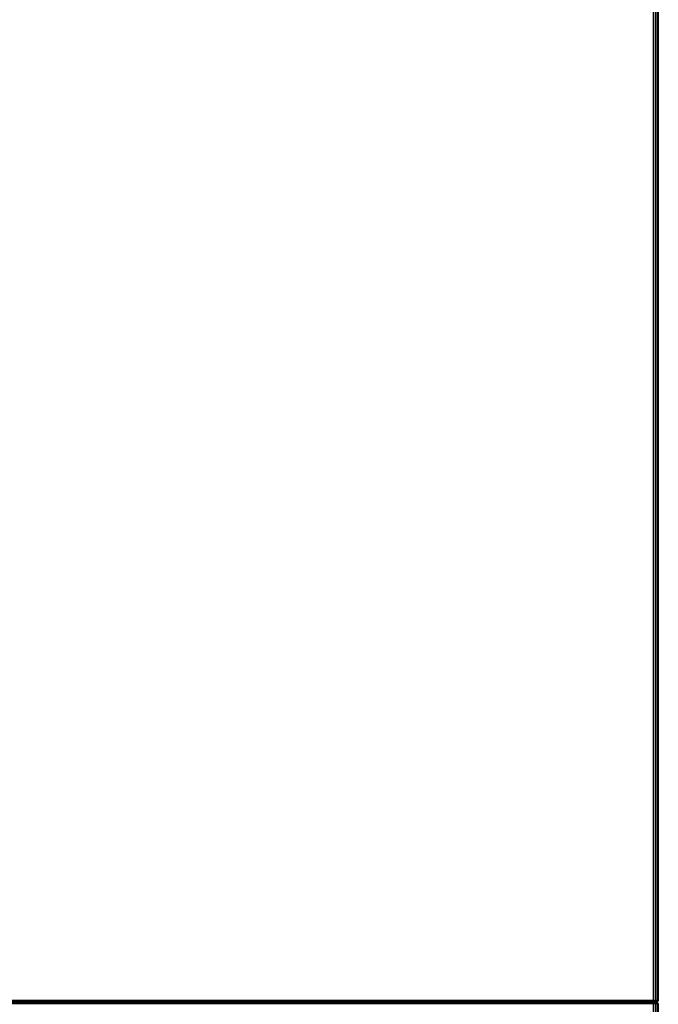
# Model space of a CAD drawing. Header units: inches. Extents: x -36 to 502, y -215 to 67.
# Tile 240 of 256: x 421 to 437, y -81 to -56. Entities that reach past the tile are written whole.
import ezdxf
from ezdxf.enums import TextEntityAlignment as Align

# ---------------------------------------------------------------- set-up
doc = ezdxf.new("R2010")
doc.units = ezdxf.units.IN
doc.header["$MEASUREMENT"] = 0
for name, color, linetype in [('A-FURN-3-TABLE-EDGE', 35, 'Continuous'), ('A-FURN-3-TABLE-TOP', 33, 'Continuous'), ('A-FURN-HAWORTH-ATT', 7, 'Continuous')]:
    doc.layers.add(name, color=color, linetype=linetype)
doc.styles.get("Standard").update_dxf_attribs({"font": 'arial.ttf'})

# ---------------------------------------------------------------- blocks, each defined once
blk = doc.blocks.new('TARA-60C6-LJSFBNNN-3D-3')
at = {"layer": 'A-FURN-3-TABLE-EDGE'}
for points in [[(62.96, -59.882, 29), (63, -59.882, 28.96), (63, -0.118, 28.96), (62.96, -0.118, 29)], [(62.96, -0.118, 27.75), (63, -0.118, 27.79), (63, -59.882, 27.79), (62.96, -59.882, 27.75)], [(63.04, -0.118, 29), (63, -0.118, 28.96), (63, -59.882, 28.96), (63.04, -59.882, 29)], [(63.04, -59.882, 27.75), (63, -59.882, 27.79), (63, -0.118, 27.79), (63.04, -0.118, 27.75)], [(62.96, -60, 27.868), (62.96, -60, 28.882), (0, -60, 28.882), (0, -60, 27.868)], [(63, -59.96, 28.882), (62.96, -60, 28.882), (62.96, -60, 27.868), (63, -59.96, 27.868)], [(63, -59.96, 27.868), (63.04, -60, 27.868), (63.04, -60, 28.882), (63, -59.96, 28.882)], [(63.04, -60, 27.868), (126, -60, 27.868), (126, -60, 28.882), (63.04, -60, 28.882)]]:
    blk.add_3dface(points, dxfattribs=at)
for points, invisible_edges in [([(63, -59.882, 28.96), (63, -59.882, 27.79), (63, -0.118, 27.79), (63, -0.118, 28.96)], 1), ([(63, -59.921, 27.8), (63, -59.882, 27.79), (63, -59.882, 28.96), (63, -59.921, 28.95)], 10), ([(63, -59.95, 27.829), (63, -59.921, 27.8), (63, -59.921, 28.95), (63, -59.95, 28.921)], 10), ([(63, -59.96, 27.868), (63, -59.95, 27.829), (63, -59.95, 28.921), (63, -59.96, 28.882)], 2)]:
    blk.add_3dface(points, dxfattribs=dict(at, invisible_edges=invisible_edges))
at = {"layer": 'A-FURN-3-TABLE-TOP'}
for points, invisible_edges in [([(62.96, -59.882, 29), (62.96, -0.118, 29), (35.5, -27.906, 29), (35.5, -32.094, 29)], 10), ([(35.5, -27.906, 27.75), (62.96, -0.118, 27.75), (62.96, -59.882, 27.75), (35.5, -32.094, 27.75)], 5), ([(90.5, -27.906, 29), (63.04, -0.118, 29), (63.04, -59.882, 29), (90.5, -32.094, 29)], 5), ([(63.04, -59.882, 27.75), (63.04, -0.118, 27.75), (90.5, -27.906, 27.75), (90.5, -32.094, 27.75)], 10), ([(27.5, -32.094, 29), (0.118, -59.882, 29), (62.96, -59.882, 29), (35.5, -32.094, 29)], 5), ([(35.5, -32.094, 27.75), (62.96, -59.882, 27.75), (0.118, -59.882, 27.75), (27.5, -32.094, 27.75)], 5), ([(63.04, -59.882, 29), (125.882, -59.882, 29), (98.5, -32.094, 29), (90.5, -32.094, 29)], 10), ([(125.882, -59.882, 27.75), (63.04, -59.882, 27.75), (90.5, -32.094, 27.75), (98.5, -32.094, 27.75)], 10)]:
    blk.add_3dface(points, dxfattribs=dict(at, invisible_edges=invisible_edges))
at = {"layer": 'A-FURN-HAWORTH-ATT', "flags": 1}
for tag, p in [('HAWMC', (0, 0)), ('HAWPN', (0, -0.167)), ('HAWSN', (0, -0.333))]:
    blk.add_attdef(tag, text='', height=0.1, dxfattribs=at).set_placement(p, align=Align.TOP_CENTER)
at = {"layer": 'A-FURN-3-TABLE-EDGE'}
mesh = blk.add_polymesh((2, 4), dxfattribs=at)
for k, corner in enumerate([(0.118, -59.882, 29), (0.059, -59.941, 28.984), (0.016, -59.984, 28.941), (0, -60, 28.882), (62.96, -59.882, 29), (62.96, -59.941, 28.984), (62.96, -59.984, 28.941), (62.96, -60, 28.882)]):
    mesh.set_mesh_vertex(divmod(k, 4), corner)
mesh = blk.add_polymesh((2, 4), dxfattribs=at)
for k, corner in enumerate([(0, -60, 27.868), (0.016, -59.984, 27.809), (0.059, -59.941, 27.766), (0.118, -59.882, 27.75), (62.96, -60, 27.868), (62.96, -59.984, 27.809), (62.96, -59.941, 27.766), (62.96, -59.882, 27.75)]):
    mesh.set_mesh_vertex(divmod(k, 4), corner)
mesh = blk.add_polymesh((2, 4), dxfattribs=at)
for k, corner in enumerate([(62.96, -59.882, 29), (62.96, -59.941, 28.984), (62.96, -59.984, 28.941), (62.96, -60, 28.882), (63, -59.882, 28.96), (63, -59.921, 28.95), (63, -59.95, 28.921), (63, -59.96, 28.882)]):
    mesh.set_mesh_vertex(divmod(k, 4), corner)
mesh = blk.add_polymesh((2, 4), dxfattribs=at)
for k, corner in enumerate([(62.96, -60, 27.868), (62.96, -59.984, 27.809), (62.96, -59.941, 27.766), (62.96, -59.882, 27.75), (63, -59.96, 27.868), (63, -59.95, 27.829), (63, -59.921, 27.8), (63, -59.882, 27.79)]):
    mesh.set_mesh_vertex(divmod(k, 4), corner)
mesh = blk.add_polymesh((2, 4), dxfattribs=at)
for k, corner in enumerate([(63.04, -59.882, 27.75), (63.04, -59.941, 27.766), (63.04, -59.984, 27.809), (63.04, -60, 27.868), (63, -59.882, 27.79), (63, -59.921, 27.8), (63, -59.95, 27.829), (63, -59.96, 27.868)]):
    mesh.set_mesh_vertex(divmod(k, 4), corner)
mesh = blk.add_polymesh((2, 4), dxfattribs=at)
for k, corner in enumerate([(63.04, -60, 28.882), (63.04, -59.984, 28.941), (63.04, -59.941, 28.984), (63.04, -59.882, 29), (63, -59.96, 28.882), (63, -59.95, 28.921), (63, -59.921, 28.95), (63, -59.882, 28.96)]):
    mesh.set_mesh_vertex(divmod(k, 4), corner)
mesh = blk.add_polymesh((2, 4), dxfattribs=at)
for k, corner in enumerate([(63.04, -59.882, 29), (63.04, -59.941, 28.984), (63.04, -59.984, 28.941), (63.04, -60, 28.882), (125.882, -59.882, 29), (125.941, -59.941, 28.984), (125.984, -59.984, 28.941), (126, -60, 28.882)]):
    mesh.set_mesh_vertex(divmod(k, 4), corner)
mesh = blk.add_polymesh((2, 4), dxfattribs=at)
for k, corner in enumerate([(63.04, -60, 27.868), (63.04, -59.984, 27.809), (63.04, -59.941, 27.766), (63.04, -59.882, 27.75), (126, -60, 27.868), (125.984, -59.984, 27.809), (125.941, -59.941, 27.766), (125.882, -59.882, 27.75)]):
    mesh.set_mesh_vertex(divmod(k, 4), corner)

msp = doc.modelspace()

# ---------------------------------------------------------------- block references
at = {"rotation": 90.00000000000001}
msp.add_blockref('TARA-60C6-LJSFBNNN-3D-3', (377.259, -143.832), dxfattribs=at)

doc.saveas('drawing.dxf')
